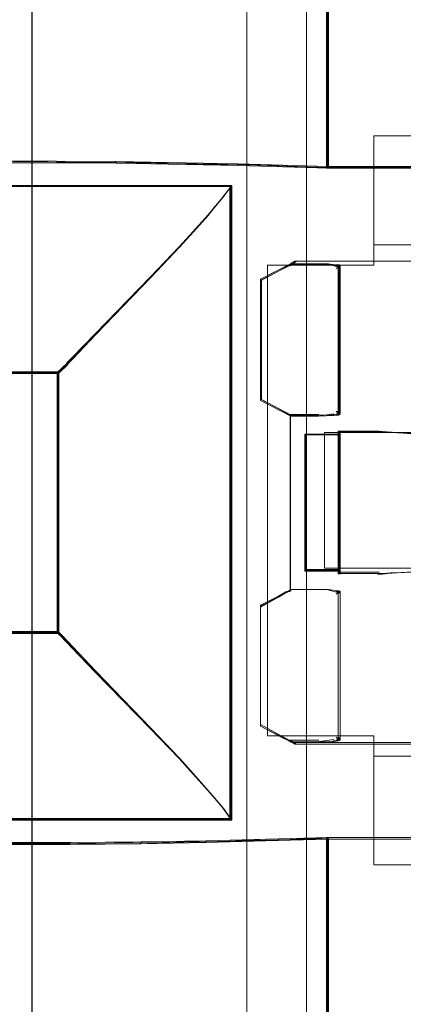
# Model space of a CAD drawing. Header units: millimetres. Extents: x -1290 to 1795, y -4192 to -1311.
# Tile 54 of 256: x 525.51 to 529.2, y -3288.4 to -3278.94. Entities that reach past the tile are written whole.
import ezdxf

# ---------------------------------------------------------------- set-up
doc = ezdxf.new("R2010")
doc.units = ezdxf.units.MM
doc.layers.add('Aparatura', color=7, linetype='Continuous', lineweight=13)

msp = doc.modelspace()

# ---------------------------------------------------------------- linework, layer by layer
at = {"layer": 'Aparatura', "lineweight": 13}
for points in [[(527.6914, -3243.0623), (527.6914, -3294.086), (527.6914, -3243.0623)], [(527.6914, -3294.086), (527.6914, -3243.0623), (527.6914, -3294.086)], [(597.6812, -3243.7147), (597.6812, -3266.6069), (525.6258, -3266.6069), (525.6258, -3243.7147), (521.4124, -3243.7147), (521.4124, -3293.4336), (525.6258, -3293.4336), (525.6258, -3270.5413), (597.6812, -3270.5413), (597.6812, -3293.4336), (601.8134, -3293.4336), (601.8134, -3243.7147), (597.6812, -3243.7147)], [(597.716, -3243.7165), (597.716, -3266.6117), (525.6289, -3266.6117), (525.6289, -3243.7165), (521.416, -3243.7165), (521.416, -3293.4318), (525.6289, -3293.4318), (525.6289, -3270.5366), (597.716, -3270.5366), (597.716, -3293.4318), (601.8471, -3293.4318), (601.8471, -3243.7165), (597.716, -3243.7165)], [(528.4587, -3268.5657), (528.4587, -3278.9838), (528.4587, -3268.5657)], [(525.6261, -3270.5412), (525.6261, -3293.4336), (525.6261, -3270.5412)], [(525.6289, -3270.5362), (525.6289, -3293.4318), (525.6289, -3270.5362)], [(528.2655, -3273.0794), (528.2655, -3291.8913), (528.2655, -3273.0794)], [(528.2655, -3273.0794), (528.2655, -3291.8913), (595.0474, -3291.8913), (595.0474, -3273.0794), (528.2655, -3273.0794)], [(528.2666, -3273.0819), (528.2666, -3291.8891), (528.2666, -3273.0819)], [(528.2666, -3273.0819), (528.2666, -3291.8891), (595.0729, -3291.8891), (595.0729, -3273.0819), (528.2666, -3273.0819)], [(528.4587, -3280.3652), (528.4587, -3280.3652), (528.4587, -3279.7121), (528.4587, -3279.2496), (528.4587, -3279.0809), (528.4587, -3279.0047), (528.4587, -3278.9829), (528.4587, -3278.972), (528.4587, -3278.9666), (528.4587, -3280.3652)], [(528.9124, -3280.0548), (528.9124, -3281.2959), (527.8914, -3281.2959), (527.8914, -3285.8173), (528.9124, -3285.8173), (528.9124, -3287.0542), (594.3705, -3287.0542), (594.3705, -3285.8173), (595.3914, -3285.8173), (595.3914, -3281.2959), (594.3705, -3281.2959), (594.3705, -3280.0548), (528.9124, -3280.0548)], [(528.9124, -3280.0548), (528.9124, -3281.2959), (527.8914, -3281.2959), (527.8914, -3285.8173), (528.9124, -3285.8173), (528.9124, -3287.0542), (594.3705, -3287.0542), (594.3705, -3285.8173), (595.3914, -3285.8173), (595.3914, -3281.2959), (594.3705, -3281.2959), (594.3705, -3280.0548), (528.9124, -3280.0548)], [(528.9124, -3280.0548), (528.9124, -3281.2959), (527.8914, -3281.2959), (527.8914, -3285.8173), (528.9124, -3285.8173), (528.9124, -3287.0542), (594.3705, -3287.0542), (594.3705, -3285.8173), (595.3914, -3285.8173), (595.3914, -3281.2959), (594.3705, -3281.2959), (594.3705, -3280.0548), (528.9124, -3280.0548)], [(528.9123, -3280.0548), (594.3705, -3280.0548), (594.3705, -3281.102), (528.9123, -3281.102), (528.9123, -3280.0548)], [(526.4456, -3280.317), (525.2792, -3280.2944), (526.4456, -3280.317)], [(527.6112, -3280.3386), (526.4284, -3280.2998), (527.6112, -3280.3386)], [(528.4759, -3280.3652), (527.594, -3280.3213), (528.4759, -3280.3652)], [(531.0218, -3280.3483), (531.0218, -3280.3483), (529.8051, -3280.3483), (528.9724, -3280.3483), (528.6642, -3280.3483), (528.529, -3280.3483), (528.4857, -3280.3483), (528.4695, -3280.3483), (528.4587, -3280.3483), (531.0218, -3280.3483)], [(525.2792, -3280.5308), (525.2792, -3280.5308), (526.4102, -3280.5308), (527.1192, -3280.5308), (527.3789, -3280.5308), (527.4926, -3280.5308), (527.5251, -3280.5308), (527.5413, -3280.5308), (527.5467, -3280.5308), (525.2792, -3280.5308)], [(527.5467, -3286.6274), (527.5467, -3280.5308), (527.4707, -3280.6332), (527.3839, -3280.7356), (527.3188, -3280.8165), (527.1777, -3280.9728), (527.042, -3281.1184), (526.7652, -3281.4094), (526.2333, -3281.9539), (526.0108, -3282.1857), (525.962, -3282.2342), (525.962, -3282.2396), (525.962, -3282.2396), (525.8697, -3282.3258), (525.8697, -3282.3312), (525.8697, -3282.3366), (525.8697, -3282.3528), (525.8697, -3282.4121), (525.8697, -3282.5522), (525.8697, -3282.9781), (525.8697, -3284.827), (525.8751, -3284.8324), (525.8806, -3284.8378), (525.8969, -3284.8539), (525.962, -3284.9186), (525.962, -3284.9186), (526.0108, -3284.9725), (526.2333, -3285.2043), (526.7652, -3285.7488), (527.042, -3286.0345), (527.1777, -3286.1854), (527.3188, -3286.3417), (527.3839, -3286.4172), (527.4707, -3286.5196), (527.5467, -3286.6274)], [(527.5385, -3286.6191), (527.5385, -3280.5394), (527.4633, -3280.6415), (527.3773, -3280.7437), (527.3128, -3280.8243), (527.1731, -3280.9802), (527.0388, -3281.1253), (526.7648, -3281.4156), (526.2383, -3281.9586), (526.018, -3282.1897), (525.9697, -3282.2381), (525.9697, -3282.2435), (525.9697, -3282.2435), (525.8783, -3282.3295), (525.8783, -3282.3348), (525.8783, -3282.3402), (525.8783, -3282.3563), (525.8783, -3282.4155), (525.8783, -3282.5552), (525.8783, -3282.9799), (525.8783, -3284.8237), (525.8837, -3284.8291), (525.8891, -3284.8345), (525.9052, -3284.8506), (525.9697, -3284.9151), (525.9697, -3284.9151), (526.018, -3284.9689), (526.2383, -3285.2), (526.7648, -3285.7429), (527.0388, -3286.0278), (527.1731, -3286.1784), (527.3128, -3286.3342), (527.3773, -3286.4095), (527.4633, -3286.5116), (527.5385, -3286.6191)], [(527.5467, -3280.5308), (527.4543, -3280.6501), (527.5467, -3280.5308)], [(527.5295, -3286.6274), (527.5295, -3280.5308), (527.5295, -3286.6274)], [(527.4715, -3280.6332), (527.3686, -3280.7525), (527.4715, -3280.6332)], [(527.3855, -3280.7352), (527.3041, -3280.8329), (527.3855, -3280.7352)], [(527.321, -3280.8157), (527.1644, -3280.9888), (527.321, -3280.8157)], [(527.1816, -3280.9716), (527.03, -3281.134), (527.1816, -3280.9716)], [(527.0472, -3281.1167), (526.7562, -3281.4243), (527.0472, -3281.1167)], [(528.1097, -3281.3007), (528.1097, -3281.3007), (528.1699, -3281.2565), (528.1097, -3281.3007)], [(528.1527, -3281.2565), (528.1581, -3281.2565), (530.7104, -3281.2565), (528.1527, -3281.2565)], [(527.8251, -3281.4458), (527.8251, -3281.4458), (528.1269, -3281.2834), (527.8251, -3281.4458)], [(528.5887, -3282.7249), (528.5887, -3281.6697), (528.5887, -3281.4303), (528.5887, -3281.3487), (528.5887, -3281.3161), (528.5887, -3281.3052), (528.5887, -3281.2998), (528.5887, -3281.2998), (528.5832, -3281.2998), (528.5832, -3281.2998), (528.5832, -3281.2943), (528.5778, -3281.2943), (528.5668, -3281.2943), (528.4734, -3281.2834), (528.38, -3281.2834), (528.38, -3281.2834), (528.3745, -3281.2834), (528.358, -3281.2834), (528.3141, -3281.2834), (528.1163, -3281.2834), (527.8251, -3281.4303), (527.8251, -3281.4303), (527.8251, -3282.5944), (527.8251, -3282.5944), (528.1163, -3282.7467), (528.3141, -3282.7467), (528.358, -3282.7467), (528.3745, -3282.7467), (528.38, -3282.7467), (528.38, -3282.7467), (528.5283, -3282.7413), (528.5723, -3282.7358), (528.5887, -3282.7249)], [(528.5805, -3282.7166), (528.5805, -3281.6735), (528.5805, -3281.4369), (528.5805, -3281.3562), (528.5805, -3281.324), (528.5805, -3281.3132), (528.5805, -3281.3078), (528.5805, -3281.3078), (528.5751, -3281.3078), (528.5751, -3281.3078), (528.5751, -3281.3025), (528.5697, -3281.3025), (528.559, -3281.3025), (528.4676, -3281.2917), (528.3762, -3281.2917), (528.3762, -3281.2917), (528.3709, -3281.2917), (528.3547, -3281.2917), (528.3118, -3281.2917), (528.1183, -3281.2917), (527.8334, -3281.4369), (527.8334, -3281.4369), (527.8334, -3282.5875), (527.8334, -3282.5875), (528.1183, -3282.7381), (528.3118, -3282.7381), (528.3547, -3282.7381), (528.3709, -3282.7381), (528.3762, -3282.7381), (528.3762, -3282.7381), (528.5214, -3282.7327), (528.5644, -3282.7273), (528.5805, -3282.7166)], [(528.1097, -3281.2834), (528.3158, -3281.2834), (528.3616, -3281.2834), (528.3788, -3281.2834), (528.3845, -3281.2834), (528.3845, -3281.2834), (528.1097, -3281.2834)], [(528.4759, -3281.2834), (528.3676, -3281.2834), (528.4759, -3281.2834)], [(528.5672, -3281.3115), (528.4587, -3281.2834), (528.5672, -3281.3115)], [(528.5834, -3281.2942), (528.5723, -3281.2942), (528.55, -3281.2942), (528.5834, -3281.2942)], [(528.55, -3281.3276), (528.5834, -3281.305), (528.55, -3281.3276)], [(528.5662, -3281.3168), (528.5662, -3281.3168), (528.5662, -3281.2942), (528.5662, -3281.3168)], [(528.5887, -3281.2996), (528.5887, -3281.2996), (528.5662, -3281.2996), (528.5887, -3281.2996)], [(528.5662, -3281.3222), (528.5887, -3281.2996), (528.5662, -3281.3222)], [(528.5715, -3282.7251), (528.5715, -3281.6696), (528.5715, -3281.4302), (528.5715, -3281.3486), (528.5715, -3281.3159), (528.5715, -3281.305), (528.5715, -3281.2996), (528.5715, -3282.7251)], [(526.7734, -3281.407), (526.2298, -3281.9671), (526.7734, -3281.407)], [(527.8251, -3282.5962), (527.8251, -3281.4286), (527.8251, -3282.5962)], [(526.247, -3281.9499), (526.0095, -3282.1981), (526.247, -3281.9499)], [(526.0267, -3282.1812), (525.9611, -3282.2466), (526.0267, -3282.1812)], [(525.9783, -3282.2348), (525.9783, -3282.2348), (525.8697, -3282.3382), (525.9783, -3282.2348)], [(525.9611, -3282.2294), (525.9611, -3282.252), (525.9611, -3282.2294)], [(524.8438, -3282.321), (524.8438, -3282.321), (525.3681, -3282.321), (525.6903, -3282.321), (525.8105, -3282.321), (525.8651, -3282.321), (525.8815, -3282.321), (525.8869, -3282.321), (525.8869, -3282.321), (524.8438, -3282.321)], [(525.8697, -3284.8322), (525.8697, -3282.9758), (525.8697, -3282.5483), (525.8697, -3282.4076), (525.8697, -3282.348), (525.8697, -3282.3318), (525.8697, -3282.3264), (525.8697, -3282.321), (525.8697, -3284.8322)], [(527.8251, -3282.5789), (527.8251, -3282.5789), (528.1269, -3282.7467), (527.8251, -3282.5789)], [(528.1097, -3282.7295), (528.3158, -3282.7295), (528.3616, -3282.7295), (528.3788, -3282.7295), (528.3845, -3282.7295), (528.3845, -3282.7295), (528.1097, -3282.7295)], [(528.1097, -3284.4291), (528.1097, -3284.4237), (528.1097, -3282.7295), (528.1097, -3284.4291)], [(528.3676, -3282.7467), (528.5296, -3282.7241), (528.3676, -3282.7467)], [(528.5124, -3282.7413), (528.5726, -3282.7187), (528.5124, -3282.7413)], [(528.5834, -3282.7251), (528.5611, -3282.7025), (528.55, -3282.7025), (528.55, -3282.7025), (528.5834, -3282.7251)], [(528.5554, -3282.7359), (528.5887, -3282.7079), (528.5554, -3282.7359)], [(528.5887, -3282.7079), (528.5887, -3282.7079), (528.5662, -3282.7079), (528.5887, -3282.7079)], [(528.4417, -3284.2352), (528.5831, -3284.2352), (528.5831, -3284.2352), (528.5831, -3284.2406), (528.5887, -3284.2624), (528.5887, -3284.257), (528.5887, -3282.8908), (528.5831, -3282.918), (528.5831, -3282.918), (528.5831, -3282.918), (528.4417, -3282.918), (528.3229, -3282.918), (528.2777, -3282.918), (528.2551, -3282.918), (528.2494, -3282.918), (528.2494, -3282.918), (528.2494, -3284.2352), (528.2494, -3284.2352), (528.2551, -3284.2352), (528.2777, -3284.2352), (528.3229, -3284.2352), (528.4417, -3284.2352)], [(528.5834, -3282.9177), (528.5834, -3282.9177), (528.4419, -3282.9177), (528.323, -3282.9177), (528.2777, -3282.9177), (528.2551, -3282.9177), (528.2494, -3282.9177), (528.2494, -3282.9177), (528.5834, -3282.9177)], [(528.2494, -3282.9177), (528.2494, -3284.2355), (528.2494, -3282.9177)], [(528.4406, -3284.2273), (528.5751, -3284.2273), (528.5751, -3284.2273), (528.5751, -3284.2326), (528.5805, -3284.2541), (528.5805, -3284.2488), (528.5805, -3282.899), (528.5751, -3282.9259), (528.5751, -3282.9259), (528.5751, -3282.9259), (528.4406, -3282.9259), (528.3276, -3282.9259), (528.2845, -3282.9259), (528.263, -3282.9259), (528.2576, -3282.9259), (528.2576, -3282.9259), (528.2576, -3284.2273), (528.2576, -3284.2273), (528.263, -3284.2273), (528.2845, -3284.2273), (528.3276, -3284.2273), (528.4406, -3284.2273)], [(528.44, -3282.9044), (531.077, -3282.9044), (532.5917, -3282.9044), (532.5917, -3284.2049), (531.077, -3284.2049), (528.44, -3284.2049), (528.44, -3282.9044)], [(528.44, -3282.9044), (531.077, -3282.9044), (532.5917, -3282.9044), (532.5917, -3284.2049), (531.077, -3284.2049), (528.44, -3284.2049), (528.44, -3282.9044)], [(528.5662, -3282.9346), (528.5662, -3282.9346), (528.5887, -3282.8908), (528.5662, -3282.9346)], [(528.9646, -3282.8908), (528.5715, -3282.8908), (528.9646, -3282.8908)], [(528.5715, -3284.2624), (528.5715, -3284.257), (528.5715, -3282.8908), (528.5715, -3284.2624)], [(529.6093, -3282.9346), (529.5982, -3282.9346), (529.2783, -3282.9171), (529.0688, -3282.8995), (528.9971, -3282.8995), (528.964, -3282.8995), (528.9529, -3282.8908), (528.9474, -3282.8908), (529.6093, -3282.9346)], [(528.5834, -3284.2182), (528.5834, -3284.2182), (528.4419, -3284.2182), (528.323, -3284.2182), (528.2777, -3284.2182), (528.2551, -3284.2182), (528.2494, -3284.2182), (528.2494, -3284.2182), (528.5834, -3284.2182)], [(528.5662, -3284.2182), (528.5662, -3284.2271), (528.5887, -3284.2624), (528.5662, -3284.2182)], [(528.9646, -3284.2452), (528.5715, -3284.2452), (528.9646, -3284.2452)], [(529.6093, -3284.2182), (529.5982, -3284.2182), (529.2783, -3284.2447), (529.0688, -3284.2536), (528.9971, -3284.2624), (528.964, -3284.2624), (528.9529, -3284.2624), (528.9474, -3284.2624), (529.6093, -3284.2182)], [(527.8251, -3284.5796), (527.8308, -3284.5736), (527.9959, -3284.4838), (528.0756, -3284.4358), (528.1041, -3284.4238), (528.1155, -3284.4179), (528.1269, -3284.4119), (527.8251, -3284.5796)], [(528.4734, -3284.4119), (528.38, -3284.4119), (528.38, -3284.4119), (528.3745, -3284.4119), (528.358, -3284.4119), (528.3141, -3284.4119), (528.1163, -3284.4119), (528.1053, -3284.4173), (528.0943, -3284.4227), (528.0669, -3284.4336), (527.9899, -3284.4771), (527.8306, -3284.5587), (527.8251, -3284.5642), (527.8251, -3284.5642), (527.8251, -3284.5751), (527.8251, -3284.5914), (527.8251, -3284.6566), (527.8251, -3284.7981), (527.8251, -3285.1843), (527.8251, -3285.7228), (527.8251, -3285.7228), (528.0394, -3285.837), (528.0888, -3285.8588), (528.1053, -3285.8697), (528.1108, -3285.8751), (528.1163, -3285.8751), (528.3141, -3285.8751), (528.358, -3285.8751), (528.3745, -3285.8751), (528.38, -3285.8751), (528.38, -3285.8751), (528.5283, -3285.8697), (528.5723, -3285.8642), (528.5887, -3285.8588), (528.5887, -3284.4282), (528.5887, -3284.4282), (528.5832, -3284.4282), (528.5832, -3284.4282), (528.5832, -3284.4282), (528.5778, -3284.4227), (528.5668, -3284.4227), (528.4734, -3284.4119)], [(528.1097, -3284.4119), (528.3158, -3284.4119), (528.3616, -3284.4119), (528.3788, -3284.4119), (528.3845, -3284.4119), (528.3845, -3284.4119), (528.1097, -3284.4119)], [(528.4759, -3284.4119), (528.3676, -3284.4119), (528.4759, -3284.4119)], [(528.5672, -3284.4399), (528.4587, -3284.4119), (528.5672, -3284.4399)], [(528.5834, -3284.4453), (528.5723, -3284.4226), (528.55, -3284.4226), (528.5834, -3284.4453)], [(528.55, -3284.4561), (528.5834, -3284.4334), (528.55, -3284.4561)], [(528.5662, -3284.4507), (528.5887, -3284.428), (528.5887, -3284.428), (528.5887, -3284.428), (528.5662, -3284.4507)], [(528.5887, -3284.428), (528.5887, -3284.428), (528.5662, -3284.428), (528.5887, -3284.428)], [(528.5715, -3285.859), (528.5715, -3284.428), (528.5715, -3285.859)], [(527.8251, -3285.7246), (527.8251, -3285.7246), (527.8251, -3285.1844), (527.8251, -3284.797), (527.8251, -3284.6551), (527.8251, -3284.5897), (527.8251, -3284.5733), (527.8251, -3284.5624), (527.8251, -3284.5624), (527.8251, -3285.7246)], [(524.8438, -3284.8149), (524.8438, -3284.8149), (525.3681, -3284.8149), (525.6903, -3284.8149), (525.8105, -3284.8149), (525.8651, -3284.8149), (525.8815, -3284.8149), (525.8869, -3284.8149), (525.8869, -3284.8149), (524.8438, -3284.8149)], [(525.9783, -3284.9234), (525.9017, -3284.8469), (525.8825, -3284.8277), (525.8761, -3284.8213), (525.8697, -3284.8149), (525.9783, -3284.9234)], [(526.0267, -3284.9773), (525.9611, -3284.9066), (526.0267, -3284.9773)], [(526.247, -3285.2083), (526.0095, -3284.9601), (526.247, -3285.2083)], [(526.7734, -3285.7512), (526.2298, -3285.1911), (526.7734, -3285.7512)], [(527.0472, -3286.0361), (526.7562, -3285.7343), (527.0472, -3286.0361)], [(527.8251, -3285.7073), (528.0472, -3285.8332), (528.0984, -3285.8571), (528.1155, -3285.8691), (528.1212, -3285.8751), (528.1269, -3285.8751), (527.8251, -3285.7073)], [(528.1097, -3285.8579), (528.3158, -3285.8579), (528.3616, -3285.8579), (528.3788, -3285.8579), (528.3845, -3285.8579), (528.3845, -3285.8579), (528.1097, -3285.8579)], [(528.1097, -3285.8579), (528.1548, -3285.8867), (528.1699, -3285.8963), (528.1699, -3285.8963), (528.1097, -3285.8579)], [(528.1527, -3285.8794), (528.1581, -3285.8794), (530.7104, -3285.8794), (528.1527, -3285.8794)], [(528.3676, -3285.8751), (528.5296, -3285.8525), (528.3676, -3285.8751)], [(528.5124, -3285.8697), (528.5726, -3285.8471), (528.5124, -3285.8697)], [(528.5834, -3285.8536), (528.5723, -3285.8536), (528.55, -3285.8309), (528.55, -3285.8309), (528.5834, -3285.8536)], [(528.5554, -3285.8643), (528.5887, -3285.8417), (528.5554, -3285.8643)], [(528.5887, -3285.859), (528.5887, -3285.8363), (528.5662, -3285.8363), (528.5887, -3285.859)], [(527.1816, -3286.1866), (527.03, -3286.0192), (527.1816, -3286.1866)], [(594.3705, -3286.0113), (528.9123, -3286.0113), (528.9123, -3287.0542), (594.3705, -3287.0542), (594.3705, -3286.0113)], [(527.321, -3286.3425), (527.1644, -3286.1697), (527.321, -3286.3425)], [(527.3855, -3286.418), (527.3041, -3286.3256), (527.3855, -3286.418)], [(527.4715, -3286.52), (527.3686, -3286.4007), (527.4715, -3286.52)], [(527.5467, -3286.6274), (527.4543, -3286.5027), (527.5467, -3286.6274)], [(525.2792, -3286.6105), (525.2792, -3286.6105), (526.4102, -3286.6105), (527.1192, -3286.6105), (527.3789, -3286.6105), (527.4926, -3286.6105), (527.5251, -3286.6105), (527.5413, -3286.6105), (527.5467, -3286.6105), (525.2792, -3286.6105)], [(525.9826, -3286.8588), (526.6821, -3286.8361), (525.9826, -3286.8588)], [(526.6649, -3286.8534), (527.3052, -3286.8254), (526.6649, -3286.8534)], [(527.288, -3286.8426), (527.8796, -3286.8092), (527.288, -3286.8426)], [(527.8628, -3286.8264), (528.4759, -3286.793), (527.8628, -3286.8264)], [(531.0218, -3286.793), (531.0218, -3286.793), (529.8051, -3286.793), (528.9724, -3286.793), (528.6642, -3286.793), (528.529, -3286.793), (528.4857, -3286.793), (528.4695, -3286.793), (528.4587, -3286.793), (531.0218, -3286.793)], [(528.4587, -3291.5083), (528.4587, -3286.793), (528.4587, -3291.5083)], [(525.2792, -3286.8415), (525.9998, -3286.8415), (525.2792, -3286.8415)]]:
    msp.add_lwpolyline(points, close=True, dxfattribs=at)
for points in [[(525.1502, -3268.5739), (525.1502, -3280.3168), (525.2798, -3280.3114), (526.4351, -3280.3168), (527.6067, -3280.3383), (528.4759, -3280.3652), (528.4759, -3280.3652), (528.4759, -3279.7197), (528.4759, -3279.2624), (528.4759, -3279.0957), (528.4759, -3279.0204), (528.4759, -3278.9989), (528.4759, -3278.9881), (528.4759, -3278.9827), (528.4759, -3268.5739)], [(525.1584, -3268.5741), (525.1584, -3280.3085), (525.2874, -3280.3032), (526.437, -3280.3085), (527.6027, -3280.33), (528.4676, -3280.3569), (528.4676, -3280.3569), (528.4676, -3279.7119), (528.4676, -3279.255), (528.4676, -3279.0883), (528.4676, -3279.0131), (528.4676, -3278.9916), (528.4676, -3278.9808), (528.4676, -3278.9754), (528.4676, -3268.5741)], [(528.4587, -3268.5741), (528.4587, -3278.9827), (528.4587, -3278.9881), (528.4587, -3278.9989), (528.4587, -3279.0204), (528.4587, -3279.0957), (528.4587, -3279.2625), (528.4587, -3279.7197), (528.4587, -3280.3652), (528.4587, -3280.3652), (528.4695, -3280.3652), (528.4857, -3280.3652), (528.5289, -3280.3652), (528.6641, -3280.3652), (528.9721, -3280.3652), (529.8045, -3280.3652)], [(528.4673, -3268.5741), (528.4673, -3278.9756), (528.4673, -3278.9809), (528.4673, -3278.9917), (528.4673, -3279.0132), (528.4673, -3279.0884), (528.4673, -3279.2551), (528.4673, -3279.712), (528.4673, -3280.357), (528.4673, -3280.357), (528.478, -3280.357), (528.4941, -3280.357), (528.5371, -3280.357), (528.6714, -3280.357), (528.9776, -3280.357), (529.8048, -3280.357)], [(525.6261, -3270.5412), (525.6261, -3293.4336), (526.3617, -3293.4336), (526.3617, -3293.1576), (527.6925, -3293.1576), (527.7574, -3293.098), (527.8223, -3293.0331), (527.8818, -3292.9627), (527.9413, -3292.8924), (527.99, -3292.822), (528.0387, -3292.7463), (528.082, -3292.6705), (528.1198, -3292.5893), (528.1577, -3292.5081), (528.1847, -3292.4215), (528.2118, -3292.3349), (528.2334, -3292.2484), (528.2497, -3292.1618), (528.2605, -3292.0698), (528.2659, -3291.9832), (528.2659, -3291.8912), (528.2659, -3291.8912), (528.2659, -3273.0794)], [(525.6261, -3270.5412), (525.6261, -3293.4336), (526.3617, -3293.4336), (526.3617, -3293.1576), (527.6925, -3293.1576), (527.7574, -3293.098), (527.8223, -3293.0331), (527.8818, -3292.9627), (527.9413, -3292.8924), (527.99, -3292.822), (528.0387, -3292.7463), (528.082, -3292.6705), (528.1198, -3292.5893), (528.1577, -3292.5081), (528.1847, -3292.4215), (528.2118, -3292.3349), (528.2334, -3292.2484), (528.2497, -3292.1618), (528.2605, -3292.0698), (528.2659, -3291.9832), (528.2659, -3291.8912), (528.2659, -3291.8912), (528.2659, -3273.0794)], [(525.6289, -3270.5362), (525.6289, -3293.4318), (526.3647, -3293.4318), (526.3647, -3293.1537), (527.6947, -3293.1537), (527.7655, -3293.0938), (527.8255, -3293.0338), (527.8854, -3292.963), (527.9454, -3292.8975), (527.9944, -3292.8212), (528.0435, -3292.7449), (528.0871, -3292.6686), (528.1252, -3292.5868), (528.1579, -3292.505), (528.1907, -3292.4233), (528.2125, -3292.3361), (528.2343, -3292.2488), (528.2506, -3292.1616), (528.2615, -3292.0744), (528.267, -3291.9817), (528.267, -3291.889), (528.267, -3291.889), (528.267, -3273.082)], [(525.6289, -3270.5362), (525.6289, -3293.4318), (526.3647, -3293.4318), (526.3647, -3293.1537), (527.6947, -3293.1537), (527.7655, -3293.0938), (527.8255, -3293.0338), (527.8854, -3292.963), (527.9454, -3292.8975), (527.9944, -3292.8212), (528.0435, -3292.7449), (528.0871, -3292.6686), (528.1252, -3292.5868), (528.1579, -3292.505), (528.1907, -3292.4233), (528.2125, -3292.3361), (528.2343, -3292.2488), (528.2506, -3292.1616), (528.2615, -3292.0744), (528.267, -3291.9817), (528.267, -3291.889), (528.267, -3291.889), (528.267, -3273.082)], [(529.8108, -3280.3483), (528.9821, -3280.3483), (528.6753, -3280.3483), (528.5408, -3280.3483), (528.4978, -3280.3483), (528.4816, -3280.3483), (528.4709, -3280.3483), (527.6045, -3280.3213), (526.4367, -3280.2998), (525.2852, -3280.2944)], [(525.3682, -3282.3297), (525.6852, -3282.3297), (525.8034, -3282.3297), (525.8571, -3282.3297), (525.8732, -3282.3297), (525.8786, -3282.3297), (525.8786, -3282.3297), (525.9699, -3282.2437), (525.9699, -3282.2437), (525.9699, -3282.2383), (526.0182, -3282.1899), (526.2385, -3281.9587), (526.7649, -3281.4157), (527.0389, -3281.1254), (527.1732, -3280.9803), (527.3129, -3280.8244), (527.3773, -3280.7437), (527.4633, -3280.6416), (527.5385, -3280.5394), (527.5331, -3280.5394), (527.517, -3280.5394), (527.4848, -3280.5394), (527.3719, -3280.5394), (527.1141, -3280.5394), (526.4104, -3280.5394), (525.2877, -3280.5394)], [(525.2884, -3280.5308), (526.4148, -3280.5308), (527.1209, -3280.5308), (527.3796, -3280.5308), (527.4928, -3280.5308), (527.5252, -3280.5308), (527.5413, -3280.5308), (527.5467, -3280.5308), (527.5467, -3280.5308), (527.5467, -3286.6274), (527.5413, -3286.6274), (527.5252, -3286.6274), (527.4928, -3286.6274), (527.3796, -3286.6274), (527.1209, -3286.6274), (526.4148, -3286.6274), (525.2884, -3286.6274)], [(525.3692, -3282.3363), (525.6872, -3282.3363), (525.8058, -3282.3363), (525.8597, -3282.3363), (525.8759, -3282.3363), (525.8812, -3282.3363), (525.8812, -3282.3363), (525.9729, -3282.2496), (525.9729, -3282.2496), (525.9729, -3282.2441), (526.0214, -3282.1953), (526.2424, -3281.9622), (526.7706, -3281.4146), (527.0455, -3281.1218), (527.1802, -3280.9754), (527.3203, -3280.8182), (527.385, -3280.7368), (527.4713, -3280.6338), (527.5467, -3280.5308), (527.5413, -3280.5308), (527.5252, -3280.5308), (527.4928, -3280.5308), (527.3796, -3280.5308), (527.1209, -3280.5308), (526.4148, -3280.5308), (525.2884, -3280.5308)], [(530.7104, -3285.8963), (528.1601, -3285.8963), (528.1547, -3285.8963), (528.1547, -3285.8963), (528.1439, -3285.8909), (528.1115, -3285.8747), (528.1061, -3285.8747), (528.1007, -3285.8693), (528.0845, -3285.8586), (528.0359, -3285.837), (527.8251, -3285.7237), (527.8251, -3285.7237), (527.8251, -3285.1896), (527.8251, -3284.8065), (527.8251, -3284.6662), (527.8251, -3284.6015), (527.8251, -3284.5853), (527.8251, -3284.5745), (527.8251, -3284.5745), (527.8305, -3284.5691), (527.9872, -3284.4882), (528.0629, -3284.445), (528.0899, -3284.4342), (528.1007, -3284.4288), (528.1115, -3284.4234), (528.1115, -3284.418), (528.1115, -3282.7348), (527.8251, -3282.5837), (527.8251, -3282.5837), (527.8251, -3281.4291), (527.8251, -3281.4291), (528.1115, -3281.2835), (528.1115, -3281.2835), (528.1547, -3281.2565), (528.1601, -3281.2565), (530.7104, -3281.2565)], [(525.3681, -3284.8322), (525.6903, -3284.8322), (525.8105, -3284.8322), (525.8651, -3284.8322), (525.8815, -3284.8322), (525.8869, -3284.8322), (525.8869, -3284.8322), (525.8869, -3284.8322), (525.8869, -3282.9758), (525.8869, -3282.5483), (525.8869, -3282.4076), (525.8869, -3282.348), (525.8869, -3282.3318), (525.8869, -3282.3264), (525.8869, -3282.321), (525.8869, -3282.321), (525.8815, -3282.321), (525.8651, -3282.321), (525.8105, -3282.321), (525.6903, -3282.321), (525.3681, -3282.321)], [(525.3682, -3284.8239), (525.6852, -3284.8239), (525.8035, -3284.8239), (525.8572, -3284.8239), (525.8733, -3284.8239), (525.8787, -3284.8239), (525.8787, -3284.8239), (525.8787, -3284.8239), (525.8787, -3282.9798), (525.8787, -3282.5551), (525.8787, -3282.4153), (525.8787, -3282.3561), (525.8787, -3282.34), (525.8787, -3282.3346), (525.8787, -3282.3292), (525.8787, -3282.3292), (525.8733, -3282.3292), (525.8572, -3282.3292), (525.8035, -3282.3292), (525.6852, -3282.3292), (525.3682, -3282.3292)], [(529.2786, -3282.9128), (529.0733, -3282.902), (529.003, -3282.902), (528.9706, -3282.902), (528.9598, -3282.8966), (528.9544, -3282.8966), (528.5762, -3282.8966), (528.5762, -3282.8966), (528.5762, -3284.2508), (528.5762, -3284.2562), (528.9544, -3284.2562), (528.9598, -3284.2562), (528.9706, -3284.2562), (529.003, -3284.2562), (529.0733, -3284.2508), (529.2786, -3284.2454)], [(525.2877, -3286.6191), (526.4104, -3286.6191), (527.1141, -3286.6191), (527.3719, -3286.6191), (527.4848, -3286.6191), (527.517, -3286.6191), (527.5331, -3286.6191), (527.5385, -3286.6191), (527.4633, -3286.5116), (527.3773, -3286.4095), (527.3129, -3286.3342), (527.1732, -3286.1783), (527.0389, -3286.0278), (526.7649, -3285.7428), (526.2385, -3285.1998), (526.0182, -3284.9686), (525.9699, -3284.9149), (525.9699, -3284.9149), (525.9054, -3284.8504), (525.8893, -3284.8342), (525.8839, -3284.8289), (525.8786, -3284.8235), (525.8786, -3284.8235), (525.8732, -3284.8235), (525.8571, -3284.8235), (525.8034, -3284.8235), (525.6852, -3284.8235), (525.3682, -3284.8235)], [(525.2884, -3286.6274), (526.4148, -3286.6274), (527.1209, -3286.6274), (527.3796, -3286.6274), (527.4928, -3286.6274), (527.5252, -3286.6274), (527.5413, -3286.6274), (527.5467, -3286.6274), (527.4713, -3286.519), (527.385, -3286.416), (527.3203, -3286.3401), (527.1802, -3286.1829), (527.0455, -3286.0311), (526.7706, -3285.7438), (526.2424, -3285.1963), (526.0214, -3284.9632), (525.9729, -3284.909), (525.9729, -3284.909), (525.9082, -3284.8439), (525.892, -3284.8277), (525.8866, -3284.8222), (525.8812, -3284.8168), (525.8812, -3284.8168), (525.8759, -3284.8168), (525.8597, -3284.8168), (525.8058, -3284.8168), (525.6872, -3284.8168), (525.3692, -3284.8168)], [(531.2113, -3289.2469), (531.2113, -3286.5944), (531.2006, -3286.6428), (531.1844, -3286.6912), (531.1522, -3286.7342), (531.1092, -3286.7665), (531.0609, -3286.7827), (531.0072, -3286.7934), (531.0072, -3286.7934), (529.7984, -3286.7934), (528.971, -3286.7934), (528.6648, -3286.7934), (528.5305, -3286.7934), (528.4875, -3286.7934), (528.4714, -3286.7934), (528.4607, -3286.7934), (528.4607, -3291.496)], [(525.2852, -3286.8588), (525.9901, -3286.8588), (526.6735, -3286.8534), (527.2977, -3286.8426), (527.8735, -3286.8264), (528.4709, -3286.8103), (528.4816, -3286.8103), (528.4978, -3286.8103), (528.5408, -3286.8103), (528.6753, -3286.8103), (528.9821, -3286.8103), (529.8108, -3286.8103)], [(528.4676, -3291.4998), (528.4676, -3286.8016), (527.8714, -3286.8178), (527.2966, -3286.8339), (526.6735, -3286.8447), (525.9914, -3286.85), (525.9914, -3286.85), (525.2877, -3286.85)], [(528.4759, -3291.4999), (528.4759, -3286.793), (527.8784, -3286.8092), (527.3026, -3286.8253), (526.6782, -3286.8361), (525.9947, -3286.8415), (525.9947, -3286.8415), (525.2896, -3286.8415)]]:
    msp.add_lwpolyline(points, dxfattribs=at)

doc.saveas('drawing.dxf')
